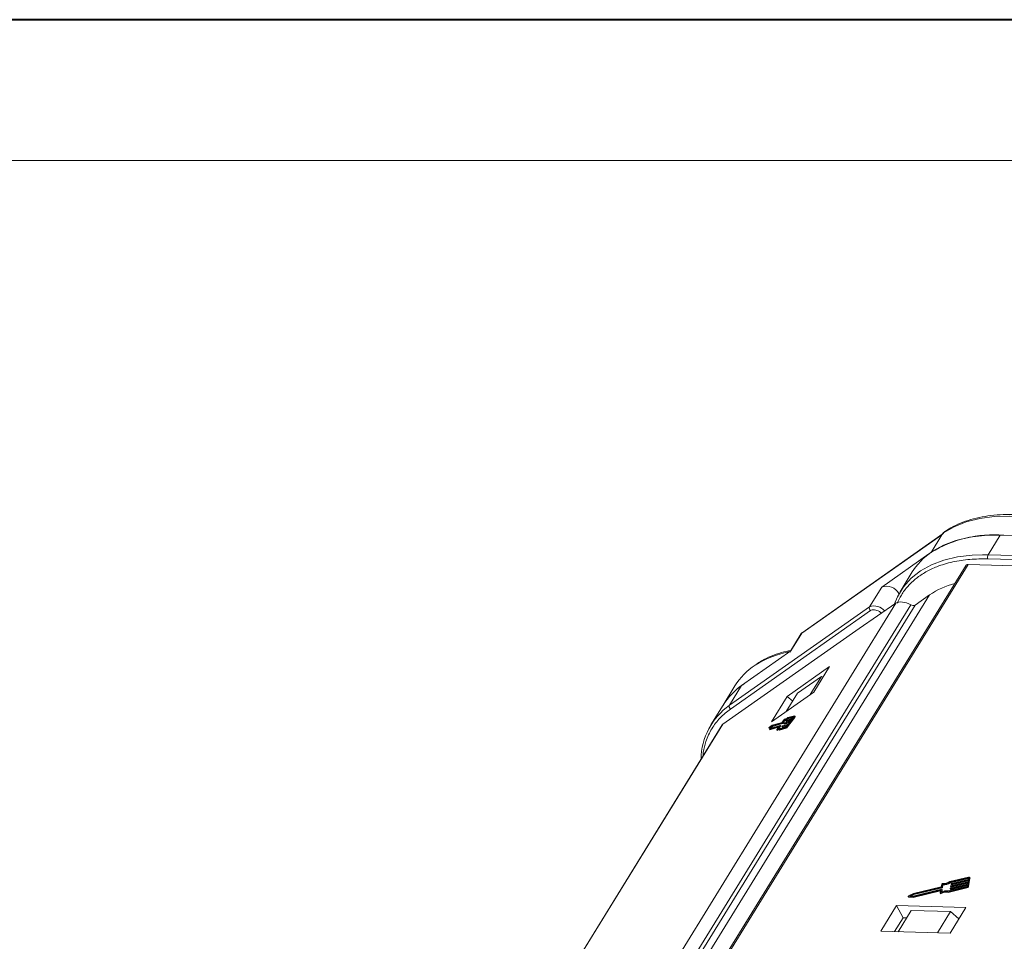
# Model space of a CAD drawing. Header units: millimetres. Extents: x 2854 to 4324, y 357 to 1390.
# Tile 27 of 45: x 3666 to 3788, y 1276 to 1390. Entities that reach past the tile are written whole.
import ezdxf

# ---------------------------------------------------------------- set-up
doc = ezdxf.new("R2010")
doc.units = ezdxf.units.MM

msp = doc.modelspace()

# ---------------------------------------------------------------- linework, layer by layer
at = {"color": 7, "lineweight": 40}
msp.add_line((4314.999, 1390.351), (2854.171, 1390.351), dxfattribs=at)
at = {"color": 7, "lineweight": 13}
msp.add_line((4297.608, 1372.961), (2941.125, 1372.961), dxfattribs=at)
at = {"color": 7, "linetype": 'Continuous', "lineweight": 15}
for p, q in [((3762.571, 1314.525), (3779.881, 1326.699)), ((3780.026, 1326.846), (3762.598, 1314.589)), ((3779.881, 1326.699), (3778.538, 1324.521)), ((3780.068, 1326.926), (3779.881, 1326.699)), ((3780.232, 1327.086), (3780.06, 1326.924)), ((3785.592, 1324.208), (3787.092, 1326.641)), ((3787.092, 1326.641), (3797.048, 1326.355)), ((3778.269, 1324.325), (3772.446, 1320.229)), ((3785.592, 1324.208), (3784.886, 1324.217)), ((3813.912, 1323.394), (3785.592, 1324.208)), ((3782.874, 1322.932), (3753.348, 1275.035)), ((3753.548, 1275.047), (3783.134, 1323.041)), ((3783.134, 1323.041), (3810.688, 1322.249)), ((3785.578, 1323.713), (3813.898, 1322.899)), ((3776.223, 1322.095), (3774.723, 1319.663)), ((3772.446, 1320.229), (3770.946, 1317.797)), ((3750.88, 1274.689), (3778.356, 1319.26)), ((3778.356, 1319.26), (3776.575, 1318.007)), ((3774.209, 1318.23), (3745.859, 1272.241)), ((3748.961, 1274.115), (3776.044, 1318.049)), ((3776.575, 1318.007), (3749.671, 1274.365)), ((3770.946, 1317.797), (3753.636, 1305.622)), ((3769.64, 1315.12), (3774.209, 1318.23)), ((3753.75, 1305.16), (3771.06, 1317.334)), ((3752.798, 1303.275), (3769.64, 1315.12)), ((3762.493, 1314.476), (3761.084, 1312.191)), ((3761.222, 1312.335), (3762.571, 1314.525)), ((3762.571, 1314.525), (3762.516, 1314.461)), ((3762.601, 1314.585), (3762.571, 1314.525)), ((3755.136, 1308.055), (3761.222, 1312.335)), ((3765.995, 1310.407), (3760.757, 1306.723)), ((3764.045, 1307.244), (3765.995, 1310.407)), ((3753.636, 1305.622), (3755.136, 1308.055)), ((3765.003, 1309.194), (3762.035, 1307.107)), ((3763.615, 1306.942), (3765.003, 1309.194)), ((3765.003, 1309.194), (3765.197, 1309.112)), ((3754.301, 1308.014), (3752.846, 1305.654)), ((3758.807, 1303.56), (3764.045, 1307.244)), ((3762.035, 1307.107), (3760.647, 1304.854)), ((3752.841, 1305.644), (3751.341, 1303.211)), ((3760.757, 1306.723), (3758.807, 1303.56)), ((3760.757, 1306.723), (3761.445, 1306.149)), ((3752.743, 1303.217), (3724.411, 1257.257)), ((3724.445, 1257.281), (3752.798, 1303.275)), ((3760.097, 1303.419), (3758.86, 1303.069)), ((3760.129, 1303.507), (3758.925, 1303.166)), ((3758.94, 1303.003), (3760.176, 1303.354)), ((3760.837, 1303.2), (3760.093, 1302.989)), ((3760.176, 1303.354), (3760.097, 1303.419)), ((3760.409, 1303.829), (3760.126, 1303.447)), ((3760.205, 1303.381), (3760.126, 1303.447)), ((3760.423, 1303.891), (3760.158, 1303.534)), ((3760.166, 1303.088), (3760.91, 1303.299)), ((3760.205, 1303.381), (3760.486, 1303.76)), ((3760.347, 1303.335), (3760.427, 1303.269)), ((3761.094, 1303.546), (3760.35, 1303.335)), ((3760.429, 1303.269), (3760.35, 1303.335)), ((3760.358, 1303.357), (3760.394, 1303.406)), ((3760.419, 1303.816), (3760.498, 1303.75)), ((3760.423, 1303.434), (3761.167, 1303.644)), ((3760.429, 1303.269), (3761.011, 1303.434)), ((3760.534, 1303.905), (3760.484, 1303.946)), ((3760.485, 1303.944), (3760.533, 1303.905)), ((3760.604, 1303.681), (3760.683, 1303.615)), ((3761.35, 1303.891), (3760.606, 1303.68)), ((3760.685, 1303.615), (3760.606, 1303.68)), ((3760.614, 1303.702), (3760.651, 1303.752)), ((3760.679, 1303.779), (3761.423, 1303.99)), ((3760.685, 1303.615), (3761.267, 1303.779)), ((3760.691, 1303.003), (3760.837, 1303.2)), ((3760.732, 1303.014), (3761.611, 1304.199)), ((3761.586, 1304.231), (3760.785, 1304.004)), ((3760.864, 1303.938), (3760.785, 1304.004)), ((3760.811, 1302.948), (3761.69, 1304.133)), ((3761.659, 1304.33), (3760.845, 1304.099)), ((3760.864, 1303.938), (3761.523, 1304.125)), ((3760.91, 1303.299), (3761.094, 1303.546)), ((3761.167, 1303.644), (3761.35, 1303.891)), ((3761.423, 1303.99), (3761.57, 1304.187)), ((3761.591, 1304.226), (3761.586, 1304.231)), ((3761.611, 1304.199), (3761.69, 1304.133)), ((3761.751, 1304.263), (3761.672, 1304.329)), ((3758.511, 1302.818), (3758.559, 1302.672)), ((3758.559, 1302.672), (3759.773, 1303.016)), ((3758.638, 1302.606), (3758.559, 1302.672)), ((3758.925, 1303.166), (3758.579, 1302.909)), ((3758.86, 1303.069), (3758.606, 1302.88)), ((3758.606, 1302.88), (3758.641, 1302.773)), ((3758.685, 1302.814), (3758.606, 1302.88)), ((3758.638, 1302.606), (3759.69, 1302.904)), ((3758.641, 1302.773), (3759.877, 1303.123)), ((3758.685, 1302.814), (3758.94, 1303.003)), ((3758.693, 1302.788), (3758.685, 1302.814)), ((3758.94, 1303.003), (3758.86, 1303.069)), ((3759.47, 1302.591), (3759.549, 1302.525)), ((3759.565, 1302.532), (3759.486, 1302.598)), ((3759.773, 1303.016), (3759.49, 1302.634)), ((3759.869, 1303.101), (3759.586, 1302.72)), ((3759.746, 1302.618), (3760.56, 1302.849)), ((3759.825, 1302.552), (3759.746, 1302.618)), ((3759.782, 1302.811), (3759.948, 1303.036)), ((3759.891, 1302.737), (3759.816, 1302.8)), ((3759.825, 1302.552), (3760.639, 1302.783)), ((3759.832, 1302.721), (3760.634, 1302.947)), ((3759.948, 1303.036), (3759.869, 1303.101)), ((3759.959, 1303.057), (3759.879, 1303.123)), ((3760.091, 1302.99), (3760.17, 1302.924)), ((3760.172, 1302.924), (3760.093, 1302.989)), ((3760.101, 1303.011), (3760.138, 1303.061)), ((3760.172, 1302.924), (3760.754, 1303.088)), ((3760.56, 1302.849), (3760.639, 1302.783)), ((3760.811, 1302.948), (3760.732, 1303.014)), ((3783.163, 1284.393), (3780.85, 1283.845)), ((3780.871, 1283.769), (3783.148, 1284.309)), ((3780.871, 1283.769), (3780.912, 1283.694)), ((3780.912, 1283.694), (3783.188, 1284.233)), ((3780.983, 1283.231), (3783.097, 1283.732)), ((3783.112, 1283.816), (3780.998, 1283.315)), ((3781.037, 1283.526), (3783.151, 1284.027)), ((3783.167, 1284.112), (3781.053, 1283.611)), ((3781.078, 1283.451), (3783.135, 1283.938)), ((3783.097, 1283.732), (3783.058, 1283.521)), ((3783.151, 1284.027), (3783.112, 1283.816)), ((3783.127, 1283.295), (3783.315, 1284.308)), ((3783.188, 1284.233), (3783.148, 1284.309)), ((3783.198, 1284.28), (3783.167, 1284.112)), ((3783.168, 1283.22), (3783.356, 1284.233)), ((3783.349, 1284.282), (3783.308, 1284.358)), ((3783.315, 1284.308), (3783.356, 1284.233)), ((3776.28, 1281.955), (3779.701, 1282.766)), ((3779.833, 1282.878), (3776.319, 1282.045)), ((3776.321, 1281.88), (3779.713, 1282.684)), ((3779.808, 1283.195), (3776.358, 1282.377)), ((3776.366, 1282.298), (3779.88, 1283.131)), ((3776.407, 1282.223), (3779.921, 1283.056)), ((3779.726, 1282.752), (3779.669, 1282.446)), ((3779.722, 1282.727), (3779.701, 1282.766)), ((3779.798, 1282.538), (3779.858, 1282.864)), ((3779.868, 1283.521), (3779.808, 1283.195)), ((3779.898, 1282.797), (3779.857, 1282.872)), ((3779.858, 1282.864), (3779.899, 1282.788)), ((3779.858, 1282.565), (3779.899, 1282.788)), ((3779.88, 1283.131), (3779.921, 1283.056)), ((3779.913, 1283.159), (3779.973, 1283.485)), ((3779.954, 1283.084), (3779.913, 1283.159)), ((3779.954, 1283.084), (3780.014, 1283.41)), ((3779.973, 1283.485), (3780.014, 1283.41)), ((3780.616, 1282.579), (3782.929, 1283.127)), ((3780.657, 1282.504), (3780.616, 1282.579)), ((3780.657, 1282.504), (3782.97, 1283.052)), ((3782.945, 1283.212), (3780.668, 1282.672)), ((3780.91, 1282.992), (3780.903, 1282.95)), ((3780.904, 1282.942), (3780.944, 1282.866)), ((3780.928, 1282.936), (3783.042, 1283.437)), ((3780.928, 1282.936), (3780.969, 1282.86)), ((3783.058, 1283.521), (3780.943, 1283.02)), ((3780.965, 1283.287), (3780.957, 1283.245)), ((3780.958, 1283.237), (3780.999, 1283.161)), ((3780.969, 1282.86), (3783.026, 1283.348)), ((3780.983, 1283.231), (3781.023, 1283.156)), ((3781.02, 1283.583), (3781.012, 1283.541)), ((3781.013, 1283.532), (3781.054, 1283.457)), ((3781.023, 1283.156), (3783.08, 1283.643)), ((3781.037, 1283.526), (3781.078, 1283.451)), ((3782.929, 1283.127), (3782.97, 1283.052)), ((3783.042, 1283.437), (3783.011, 1283.268)), ((3783.168, 1283.22), (3783.127, 1283.295)), ((3775.726, 1282.009), (3775.766, 1281.933)), ((3775.752, 1281.995), (3776.28, 1281.955)), ((3775.792, 1281.919), (3775.752, 1281.995)), ((3776.358, 1282.377), (3775.766, 1282.072)), ((3775.792, 1281.919), (3776.321, 1281.88)), ((3775.931, 1282.074), (3776.366, 1282.298)), ((3776.319, 1282.045), (3775.931, 1282.074)), ((3776.094, 1282.062), (3776.407, 1282.223)), ((3776.321, 1281.88), (3776.28, 1281.955)), ((3776.366, 1282.298), (3776.407, 1282.223)), ((3779.672, 1282.43), (3779.712, 1282.354)), ((3779.787, 1282.353), (3779.746, 1282.428)), ((3774.279, 1280.862), (3772.329, 1277.7)), ((3782.848, 1280.616), (3774.279, 1280.862)), ((3774.279, 1280.862), (3775.093, 1279.353)), ((3776.091, 1280.265), (3774.472, 1277.638)), ((3776.091, 1280.265), (3780.947, 1280.126)), ((3779.328, 1277.498), (3780.947, 1280.126)), ((3780.899, 1277.453), (3782.848, 1280.616)), ((3780.947, 1280.126), (3781.985, 1279.215)), ((3774.044, 1277.65), (3775.093, 1279.353)), ((3775.093, 1279.353), (3775.521, 1279.341)), ((3772.329, 1277.7), (3780.899, 1277.453))]:
    msp.add_line(p, q, dxfattribs=at)
at = {"color": 7, "linetype": 'Continuous', "lineweight": 15, "flags": 128}
for points in [[(3797.158, 1327.314), (3796.792, 1327.439), (3794.593, 1328.096), (3792.428, 1328.58), (3790.319, 1328.886), (3788.29, 1329.01), (3786.363, 1328.951), (3784.559, 1328.709), (3782.896, 1328.288), (3781.394, 1327.692), (3780.068, 1326.926)], [(3787.092, 1326.641), (3785.141, 1326.606), (3783.311, 1326.387), (3781.623, 1325.986), (3780.093, 1325.408), (3778.741, 1324.658), (3777.579, 1323.746), (3776.621, 1322.681), (3776.223, 1322.095)], [(3780.068, 1326.926), (3780.063, 1326.926), (3780.06, 1326.924), (3780.059, 1326.92), (3780.06, 1326.916)], [(3784.886, 1324.217), (3783.641, 1324.173), (3781.812, 1323.954), (3780.123, 1323.553), (3778.594, 1322.975), (3777.241, 1322.226), (3776.079, 1321.313), (3775.121, 1320.248), (3774.378, 1319.041), (3773.971, 1318.068)], [(3752.798, 1303.275), (3752.752, 1303.23), (3752.743, 1303.217)], [(3760.35, 1303.335), (3760.348, 1303.335), (3760.347, 1303.336), (3760.347, 1303.338), (3760.348, 1303.34), (3760.349, 1303.344), (3760.351, 1303.348), (3760.354, 1303.352), (3760.358, 1303.357)], [(3760.785, 1304.004), (3760.713, 1303.945), (3760.647, 1303.896), (3760.587, 1303.856), (3760.535, 1303.828), (3760.49, 1303.811), (3760.454, 1303.805), (3760.427, 1303.811), (3760.409, 1303.829)], [(3760.423, 1303.891), (3760.433, 1303.904), (3760.443, 1303.916), (3760.453, 1303.927), (3760.463, 1303.936), (3760.472, 1303.942), (3760.479, 1303.946), (3760.483, 1303.947), (3760.485, 1303.944)], [(3760.427, 1303.269), (3760.427, 1303.269), (3760.429, 1303.269)], [(3760.845, 1304.099), (3760.772, 1304.037), (3760.705, 1303.986), (3760.645, 1303.947), (3760.593, 1303.921), (3760.551, 1303.907), (3760.518, 1303.906), (3760.496, 1303.919), (3760.485, 1303.944)], [(3760.498, 1303.75), (3760.506, 1303.745), (3760.533, 1303.739), (3760.569, 1303.745), (3760.614, 1303.762), (3760.666, 1303.791), (3760.726, 1303.83), (3760.792, 1303.879), (3760.864, 1303.938)], [(3760.606, 1303.68), (3760.604, 1303.68), (3760.603, 1303.681), (3760.603, 1303.683), (3760.604, 1303.686), (3760.606, 1303.689), (3760.608, 1303.693), (3760.611, 1303.698), (3760.614, 1303.702)], [(3760.683, 1303.615), (3760.683, 1303.615), (3760.685, 1303.615)], [(3761.57, 1304.187), (3761.576, 1304.197), (3761.582, 1304.206), (3761.587, 1304.214), (3761.59, 1304.22), (3761.591, 1304.226), (3761.591, 1304.229), (3761.589, 1304.231), (3761.586, 1304.231)], [(3761.659, 1304.33), (3761.669, 1304.33), (3761.674, 1304.325), (3761.675, 1304.314), (3761.67, 1304.299), (3761.661, 1304.278), (3761.648, 1304.254), (3761.631, 1304.227), (3761.611, 1304.199)], [(3761.69, 1304.133), (3761.71, 1304.162), (3761.727, 1304.188), (3761.74, 1304.212), (3761.749, 1304.233), (3761.754, 1304.248), (3761.753, 1304.259), (3761.751, 1304.263)], [(3759.486, 1302.598), (3759.478, 1302.592), (3759.473, 1302.59), (3759.469, 1302.591), (3759.469, 1302.595), (3759.47, 1302.602), (3759.475, 1302.611), (3759.481, 1302.622), (3759.49, 1302.634)], [(3759.486, 1302.598), (3759.551, 1302.645), (3759.608, 1302.68), (3759.657, 1302.702), (3759.696, 1302.711), (3759.725, 1302.707), (3759.743, 1302.69), (3759.75, 1302.66), (3759.746, 1302.618)], [(3759.586, 1302.72), (3759.646, 1302.759), (3759.699, 1302.788), (3759.744, 1302.805), (3759.78, 1302.811), (3759.807, 1302.805), (3759.825, 1302.788), (3759.834, 1302.76), (3759.832, 1302.721)], [(3759.877, 1303.123), (3759.879, 1303.123), (3759.88, 1303.122), (3759.88, 1303.121), (3759.879, 1303.118), (3759.878, 1303.115), (3759.875, 1303.111), (3759.873, 1303.106), (3759.869, 1303.101)], [(3759.948, 1303.036), (3759.952, 1303.04), (3759.955, 1303.045), (3759.957, 1303.049), (3759.958, 1303.052), (3759.959, 1303.055), (3759.959, 1303.057), (3759.959, 1303.057)], [(3760.093, 1302.989), (3760.092, 1302.989), (3760.091, 1302.99), (3760.091, 1302.992), (3760.091, 1302.995), (3760.093, 1302.998), (3760.095, 1303.002), (3760.098, 1303.006), (3760.101, 1303.011)], [(3760.17, 1302.924), (3760.171, 1302.923), (3760.172, 1302.924)], [(3783.148, 1284.309), (3783.159, 1284.311), (3783.169, 1284.311), (3783.179, 1284.309), (3783.187, 1284.306), (3783.193, 1284.302), (3783.197, 1284.295), (3783.199, 1284.288), (3783.198, 1284.28)], [(3783.163, 1284.393), (3783.197, 1284.399), (3783.229, 1284.399), (3783.257, 1284.395), (3783.28, 1284.385), (3783.298, 1284.371), (3783.311, 1284.353), (3783.316, 1284.332), (3783.315, 1284.308)], [(3779.701, 1282.766), (3779.706, 1282.767), (3779.712, 1282.767), (3779.716, 1282.766), (3779.72, 1282.765), (3779.723, 1282.762), (3779.725, 1282.759), (3779.726, 1282.756), (3779.726, 1282.752)], [(3779.858, 1282.864), (3779.858, 1282.868), (3779.858, 1282.871), (3779.856, 1282.874), (3779.853, 1282.877), (3779.849, 1282.878), (3779.844, 1282.879), (3779.839, 1282.879), (3779.833, 1282.878)], [(3780.903, 1282.95), (3780.902, 1282.946), (3780.903, 1282.942), (3780.905, 1282.939), (3780.908, 1282.937), (3780.912, 1282.935), (3780.917, 1282.935), (3780.922, 1282.935), (3780.928, 1282.936)], [(3780.957, 1283.245), (3780.957, 1283.241), (3780.958, 1283.238), (3780.96, 1283.235), (3780.963, 1283.232), (3780.967, 1283.231), (3780.972, 1283.23), (3780.977, 1283.23), (3780.983, 1283.231)], [(3781.012, 1283.541), (3781.012, 1283.537), (3781.013, 1283.533), (3781.015, 1283.53), (3781.018, 1283.528), (3781.022, 1283.526), (3781.026, 1283.525), (3781.032, 1283.525), (3781.037, 1283.526)], [(3775.752, 1281.995), (3775.738, 1281.998), (3775.729, 1282.004), (3775.724, 1282.014), (3775.723, 1282.025), (3775.728, 1282.038), (3775.737, 1282.051), (3775.75, 1282.063), (3775.766, 1282.072)], [(3779.746, 1282.428), (3779.731, 1282.422), (3779.717, 1282.417), (3779.703, 1282.416), (3779.69, 1282.417), (3779.68, 1282.421), (3779.673, 1282.428), (3779.669, 1282.436), (3779.669, 1282.446)], [(3779.712, 1282.354), (3779.714, 1282.352), (3779.721, 1282.346), (3779.731, 1282.342), (3779.743, 1282.34), (3779.757, 1282.342), (3779.772, 1282.346), (3779.787, 1282.353)]]:
    msp.add_lwpolyline(points, dxfattribs=at)
at = {"color": 7, "linetype": 'Continuous', "lineweight": 15}
for centre, radius, start, end in [((3786.231, 1311.97), 14.715, 84.97362, 121.55231), ((3786.062, 1323.947), 0.538, 150.95613, 205.74517), ((3783.098, 1322.761), 0.282, 82.73307, 142.65777), ((3773.03, 1318.547), 1.781, 29.4306, 109.15058), ((3783.934, 1311.057), 9.92, 104.3304, 124.21521), ((3771.285, 1317.635), 0.376, 154.44472, 233.16064), ((3771.518, 1316.163), 1.731, 40.6771, 109.28066), ((3776.347, 1318.505), 0.548, 236.46199, 294.58192), ((3763.274, 1300.39), 12.06, 100.26508, 122.403), ((3761.336, 1303.62), 8.294, 123.05924, 148.01507), ((3759.874, 1301.271), 8.283, 122.71592, 148.70451), ((3759.779, 1301.337), 8.166, 124.65166, 148.17094), ((3758.398, 1298.849), 8.28, 125.11155, 179.22942), ((3753.975, 1305.46), 0.376, 154.44472, 233.16064), ((3760.051, 1303.496), 0.0893, 301.1497, 326.83771), ((3760.083, 1303.583), 0.0893, 301.1497, 326.83771), ((3760.13, 1303.43), 0.0893, 301.1497, 326.83771), ((3760.469, 1303.357), 0.0893, 121.1497, 146.83771), ((3760.725, 1303.703), 0.0893, 121.1497, 146.83771), ((3758.687, 1302.758), 0.186, 125.70683, 161.15211), ((3759.551, 1302.543), 0.0184, 263.42534, 322.20856), ((3759.949, 1302.092), 0.583, 109.96332, 131.09818), ((3760.213, 1303.012), 0.0893, 121.1497, 146.83771), ((3760.283, 1303.307), 0.536, 301.1497, 326.83771), ((3760.541, 1303.1), 0.179, 301.1497, 326.83771), ((3760.362, 1303.242), 0.536, 301.1497, 326.83771), ((3780.032, 1284.96), 1.383, 266.96732, 306.27921), ((3779.956, 1285.101), 1.616, 270.62184, 304.50109), ((3783.285, 1284.249), 0.0725, 347.28267, 27.51386), ((3780.37, 1281.417), 1.188, 78.0397, 121.68332), ((3780.41, 1281.342), 1.188, 78.0397, 121.68332), ((3780.424, 1281.369), 1.326, 79.41771, 118.19154), ((3779.952, 1283.49), 0.0895, 85.73675, 159.43857), ((3779.872, 1283.174), 0.0436, 280.47925, 340.04254), ((3779.887, 1282.791), 0.0121, 347.28267, 27.51386), ((3779.913, 1283.099), 0.0436, 280.47925, 340.04254), ((3779.997, 1285.025), 1.616, 270.62184, 304.50109), ((3780.951, 1282.977), 0.0436, 100.47925, 160.04254), ((3780.961, 1282.88), 0.021, 219.90183, 292.51357), ((3781.006, 1283.272), 0.0436, 100.47925, 160.04254), ((3781.015, 1283.175), 0.021, 219.90183, 292.51357), ((3781.061, 1283.568), 0.0436, 100.47925, 160.04254), ((3781.07, 1283.47), 0.021, 219.90183, 292.51357), ((3782.881, 1283.385), 0.262, 280.47925, 340.04254), ((3782.929, 1283.298), 0.0872, 280.47925, 340.04254), ((3782.922, 1283.309), 0.262, 280.47925, 340.04254), ((3775.792, 1281.949), 0.0299, 212.24433, 271.76784)]:
    msp.add_arc(centre, radius, start, end, dxfattribs=at)
msp.add_ellipse((3775.686, 1317), major_axis=(-1.66, 1.042), ratio=0.5550972, start_param=4.8424689, end_param=6.0446942, dxfattribs=at)
for points, knots in [([(3797.303, 1327.549), (3796.879, 1327.693), (3795.899, 1328.026), (3794.364, 1328.437), (3792.703, 1328.797), (3791.05, 1329.051), (3789.422, 1329.196), (3787.836, 1329.226), (3786.304, 1329.138), (3784.839, 1328.929), (3783.45, 1328.6), (3782.154, 1328.141), (3781.06, 1327.63), (3780.457, 1327.218), (3780.208, 1327.048)], [0, 0, 0, 0, 0.0636357, 0.146679, 0.2312931, 0.3170577, 0.4036835, 0.4909811, 0.5788415, 0.6672174, 0.7561242, 0.8456542, 0.9359858, 1, 1, 1, 1]), ([(3780.242, 1327.093), (3780.208, 1327.068), (3780.145, 1327.023), (3780.092, 1326.957), (3780.068, 1326.926)], [0, 0, 0, 0, 0.5422179, 1, 1, 1, 1]), ([(3774.381, 1318.256), (3774.534, 1318.588), (3774.879, 1319.34), (3775.666, 1320.361), (3776.682, 1321.323), (3777.881, 1322.128), (3779.367, 1322.835), (3781.176, 1323.377), (3783.294, 1323.708), (3784.824, 1323.712), (3785.578, 1323.713)], [0, 0, 0, 0, 0.094424, 0.21340103, 0.33239686, 0.44889503, 0.5654116, 0.71443323, 0.8593966, 1, 1, 1, 1]), ([(3771.06, 1317.334), (3771.124, 1317.367), (3771.255, 1317.434), (3771.542, 1317.435), (3771.855, 1317.356), (3772.163, 1317.209), (3772.332, 1317.074), (3772.414, 1317.008)], [0, 0, 0, 0, 0.1974684, 0.4061658, 0.6148631, 0.8123315, 1, 1, 1, 1]), ([(3762.598, 1314.589), (3762.58, 1314.576), (3762.542, 1314.546), (3762.512, 1314.504), (3762.496, 1314.481)], [0, 0, 0, 0, 0.4514037, 1, 1, 1, 1]), ([(3761.217, 1312.406), (3760.833, 1312.323), (3759.977, 1312.136), (3758.766, 1311.694), (3757.721, 1311.214), (3757.165, 1310.835), (3756.961, 1310.697)], [0, 0, 0, 0, 0.2393223, 0.5331043, 0.8295166, 1, 1, 1, 1]), ([(3750.362, 1299.355), (3750.372, 1299.506), (3750.414, 1300.143), (3750.738, 1301.298), (3751.394, 1302.748), (3752.406, 1304.098), (3753.307, 1304.809), (3753.75, 1305.16)], [0, 0, 0, 0, 0.06200498, 0.26031923, 0.51395792, 0.76068934, 1, 1, 1, 1])]:
    msp.add_open_spline(points, degree=3, knots=knots, dxfattribs=at)
msp.add_open_spline([(3779.881, 1326.699), (3779.909, 1326.737), (3779.964, 1326.813), (3780.046, 1326.856), (3780.087, 1326.877)], degree=3, dxfattribs=at)

doc.saveas('drawing.dxf')
